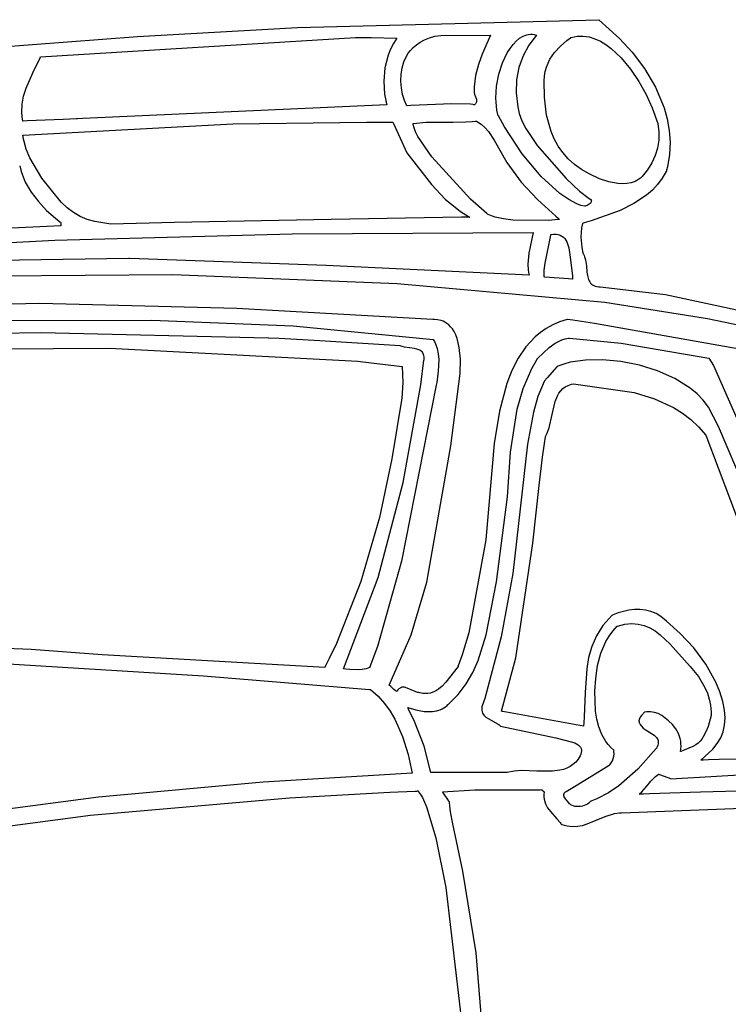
# Model space of a CAD drawing. Extents: x 21.3 to 51.6, y -34 to 34.1.
# Tile 116 of 117: x 43.7 to 45.9, y 31 to 34.1. Entities that reach past the tile are written whole.
import ezdxf

# ---------------------------------------------------------------- set-up
doc = ezdxf.new("R2010")
doc.units = 0

msp = doc.modelspace()

# ---------------------------------------------------------------- linework, layer by layer
at = {"layer": 'Layer 1', "color": 7, "linetype": 'CONTINUOUS'}
for p, q in [((44.561513, 34.044416), (45.485826, 34.068445)), ((45.485826, 34.068445), (45.549606, 34.011222)), ((44.070745, 34.0167), (44.561513, 34.044416)), ((43.287491, 33.957352), (44.070745, 34.0167)), ((43.773385, 33.95456), (44.739297, 34.013569)), ((44.739297, 34.013569), (44.756733, 34.014278)), ((44.756733, 34.014278), (44.756966, 34.014272)), ((44.756966, 34.014272), (44.759405, 34.01421)), ((44.759405, 34.01421), (44.787357, 34.013502)), ((44.787357, 34.013502), (44.866381, 34.0115)), ((44.866381, 34.0115), (44.855858, 33.995247)), ((44.926623, 33.991212), (44.938184, 33.999265)), ((44.938184, 33.999265), (44.95134, 34.006536)), ((44.95134, 34.006536), (44.966088, 34.012701)), ((44.966088, 34.012701), (44.982431, 34.017435)), ((44.982431, 34.017435), (45.001434, 34.019738)), ((45.001434, 34.019738), (45.153881, 34.021225)), ((45.153881, 34.021225), (45.128175, 33.96241)), ((45.222771, 33.992496), (45.232617, 34.002891)), ((45.232617, 34.002891), (45.242976, 34.011409)), ((45.242976, 34.011409), (45.253768, 34.017856)), ((45.253768, 34.017856), (45.259301, 34.020243)), ((45.259301, 34.020243), (45.264912, 34.022041)), ((45.264912, 34.022041), (45.270592, 34.023225)), ((45.270592, 34.023225), (45.276331, 34.023771)), ((45.294161, 34.021225), (45.271202, 33.990581)), ((45.276331, 34.023771), (45.282118, 34.023655)), ((45.282118, 34.023655), (45.287944, 34.022853)), ((45.287944, 34.022853), (45.294161, 34.021225)), ((45.367966, 33.987434), (45.388104, 34.00467)), ((45.388104, 34.00467), (45.398899, 34.012711)), ((45.398899, 34.012711), (45.400276, 34.013693)), ((45.400276, 34.013693), (45.400967, 34.014182)), ((45.400967, 34.014182), (45.401054, 34.014243)), ((45.401054, 34.014243), (45.401097, 34.014274)), ((45.40112, 34.014283), (45.419581, 34.017697)), ((45.419581, 34.017697), (45.437814, 34.017994)), ((45.437814, 34.017994), (45.455766, 34.015393)), ((45.455766, 34.015393), (45.473387, 34.010117)), ((45.473387, 34.010117), (45.490627, 34.002386)), ((45.490627, 34.002386), (45.507433, 33.99242)), ((45.549606, 34.011222), (45.587983, 33.969025)), ((44.846939, 33.977861), (44.839618, 33.959527)), ((44.855858, 33.995247), (44.846939, 33.977861)), ((44.901503, 33.965608), (44.908282, 33.974059)), ((44.908282, 33.974059), (44.916656, 33.982701)), ((44.916656, 33.982701), (44.926623, 33.991212)), ((45.204931, 33.966841), (45.213515, 33.980415)), ((45.213515, 33.980415), (45.222771, 33.992496)), ((45.271202, 33.990581), (45.253279, 33.957349)), ((45.350321, 33.968318), (45.367966, 33.987434)), ((45.507433, 33.99242), (45.523756, 33.980442)), ((45.523756, 33.980442), (45.554746, 33.951329)), ((45.587983, 33.969025), (45.625941, 33.918875)), ((43.749634, 33.905722), (43.771903, 33.951451)), ((43.771903, 33.951451), (43.773196, 33.954269)), ((43.773196, 33.954269), (43.773276, 33.954445)), ((43.773276, 33.954445), (43.773316, 33.954533)), ((43.773326, 33.954555), (43.773385, 33.95456)), ((44.839618, 33.959527), (44.82974, 33.920759)), ((44.882241, 33.920314), (44.887628, 33.939268)), ((44.887628, 33.939268), (44.895624, 33.956518)), ((44.895624, 33.956518), (44.901503, 33.965608)), ((45.128175, 33.96241), (45.116337, 33.930833)), ((45.190092, 33.935983), (45.204931, 33.966841)), ((45.253279, 33.957349), (45.240646, 33.921689)), ((45.329987, 33.93521), (45.335836, 33.946906)), ((45.335836, 33.946906), (45.350321, 33.968318)), ((45.554746, 33.951329), (45.583191, 33.916815)), ((44.82974, 33.920759), (44.82617, 33.880425)), ((44.879325, 33.900259), (44.882241, 33.920314)), ((45.116337, 33.930833), (45.107593, 33.89759)), ((45.178889, 33.901462), (45.190092, 33.935983)), ((45.240646, 33.921689), (45.233558, 33.883759)), ((45.319016, 33.895543), (45.321493, 33.90958)), ((45.321493, 33.90958), (45.325178, 33.922785)), ((45.325178, 33.922785), (45.329987, 33.93521)), ((45.583191, 33.916815), (45.608683, 33.878666)), ((45.625941, 33.918875), (45.659923, 33.861601)), ((43.728967, 33.858457), (43.749634, 33.905722)), ((44.82617, 33.880425), (44.828853, 33.840008)), ((44.87874, 33.879705), (44.879325, 33.900259)), ((44.880348, 33.859255), (44.87874, 33.879705)), ((45.107593, 33.89759), (45.103756, 33.862516)), ((45.171959, 33.864816), (45.178889, 33.901462)), ((45.233558, 33.883759), (45.232268, 33.843718)), ((45.317829, 33.880623), (45.319016, 33.895543)), ((45.318736, 33.830637), (45.317829, 33.880623)), ((45.608683, 33.878666), (45.630815, 33.83865)), ((43.721322, 33.834094), (43.728967, 33.858457)), ((44.884008, 33.839513), (44.880348, 33.859255)), ((45.103684, 33.848961), (45.10361, 33.846834)), ((45.103756, 33.862516), (45.103684, 33.848961)), ((45.169935, 33.827585), (45.171959, 33.864816)), ((45.659923, 33.861601), (45.68637, 33.798033)), ((43.716582, 33.809162), (43.721322, 33.834094)), ((44.828853, 33.840008), (44.832522, 33.820232)), ((44.832522, 33.820232), (44.834936, 33.810534)), ((44.889583, 33.821081), (44.884008, 33.839513)), ((44.896933, 33.804561), (44.889583, 33.821081)), ((45.10361, 33.846834), (45.103768, 33.844723)), ((45.103768, 33.844723), (45.104639, 33.840548)), ((45.104639, 33.840548), (45.107589, 33.832364)), ((45.107589, 33.832364), (45.110227, 33.824355)), ((45.110227, 33.824355), (45.110568, 33.822373)), ((45.110613, 33.818429), (45.110246, 33.816464)), ((45.110568, 33.822373), (45.110708, 33.820398)), ((45.110708, 33.820398), (45.110613, 33.818429)), ((45.173453, 33.791307), (45.169935, 33.827585)), ((45.232268, 33.843718), (45.237031, 33.801725)), ((45.325477, 33.776026), (45.318736, 33.830637)), ((45.630815, 33.83865), (45.649179, 33.798534)), ((43.715583, 33.783599), (43.716582, 33.809162)), ((44.83577, 33.807331), (43.903475, 33.765453)), ((44.834936, 33.810534), (44.835599, 33.808133)), ((44.835599, 33.808133), (44.835769, 33.807534)), ((44.835769, 33.807534), (44.835812, 33.807385)), ((44.835826, 33.807335), (44.83577, 33.807331)), ((44.897506, 33.804589), (44.896937, 33.804555)), ((44.909067, 33.805244), (44.897506, 33.804589)), ((45.035404, 33.810232), (44.909067, 33.805244)), ((45.091862, 33.809386), (45.035404, 33.810232)), ((45.09998, 33.808366), (45.091862, 33.809386)), ((45.102803, 33.807706), (45.09998, 33.808366)), ((45.103879, 33.807335), (45.102803, 33.807706)), ((45.103978, 33.807416), (45.103905, 33.807355)), ((45.104265, 33.80766), (45.103978, 33.807416)), ((45.10534, 33.808637), (45.104265, 33.80766)), ((45.107154, 33.810591), (45.10534, 33.808637)), ((45.108553, 33.812546), (45.107154, 33.810591)), ((45.109572, 33.814503), (45.108553, 33.812546)), ((45.110246, 33.816464), (45.109572, 33.814503)), ((45.177489, 33.774007), (45.173453, 33.791307)), ((45.237031, 33.801725), (45.241581, 33.780386)), ((45.649179, 33.798534), (45.666381, 33.75039)), ((45.68637, 33.798033), (45.695657, 33.764148)), ((43.716747, 33.770562), (43.715583, 33.783599)), ((43.719159, 33.757343), (43.716747, 33.770562)), ((43.73238, 33.757881), (43.720342, 33.757384)), ((43.842962, 33.762451), (43.73238, 33.757881)), ((43.883326, 33.764119), (43.842962, 33.762451)), ((43.886795, 33.764262), (43.883326, 33.764119)), ((43.88712, 33.764276), (43.886795, 33.764262)), ((43.903475, 33.765453), (43.88712, 33.764276)), ((45.177533, 33.773919), (45.17751, 33.773964)), ((45.17758, 33.77383), (45.177533, 33.773919)), ((45.177673, 33.773651), (45.17758, 33.77383)), ((45.17786, 33.773294), (45.177673, 33.773651)), ((45.183918, 33.761922), (45.17786, 33.773294)), ((45.196456, 33.73961), (45.183918, 33.761922)), ((45.241581, 33.780386), (45.249184, 33.758571)), ((45.249184, 33.758571), (45.261416, 33.734499)), ((45.339326, 33.725955), (45.325477, 33.776026)), ((45.695657, 33.764148), (45.701726, 33.728999)), ((43.719331, 33.757342), (43.719165, 33.757335)), ((43.719216, 33.714285), (44.363682, 33.748809)), ((43.720342, 33.757384), (43.719331, 33.757342)), ((44.363682, 33.748809), (44.690998, 33.753013)), ((44.690998, 33.753013), (44.774188, 33.753767)), ((44.774188, 33.753767), (44.81604, 33.754168)), ((44.81604, 33.754168), (44.837035, 33.754379)), ((44.837035, 33.754379), (44.847549, 33.754488)), ((44.847549, 33.754488), (44.852811, 33.754544)), ((44.852811, 33.754544), (44.853469, 33.754551)), ((44.853469, 33.754551), (44.853798, 33.754554)), ((44.853798, 33.754554), (44.85388, 33.754555)), ((44.85389, 33.754535), (44.853919, 33.754471)), ((44.853919, 33.754471), (44.854234, 33.753782)), ((44.854234, 33.753782), (44.855728, 33.750505)), ((44.855728, 33.750505), (44.896936, 33.66011)), ((44.916391, 33.750246), (44.916386, 33.750321)), ((44.916388, 33.750391), (44.955959, 33.753688)), ((44.916402, 33.750096), (44.916391, 33.750246)), ((44.916425, 33.749793), (44.916402, 33.750096)), ((44.916699, 33.747318), (44.916425, 33.749793)), ((44.91925, 33.736454), (44.916699, 33.747318)), ((44.923983, 33.724187), (44.91925, 33.736454)), ((44.955959, 33.753688), (45.03805, 33.754285)), ((45.03805, 33.754285), (45.07785, 33.754878)), ((45.07785, 33.754878), (45.096843, 33.755968)), ((45.096843, 33.755968), (45.106039, 33.756802)), ((45.106039, 33.756802), (45.110552, 33.757302)), ((45.110552, 33.757302), (45.110692, 33.757319)), ((45.110692, 33.757319), (45.110762, 33.757327)), ((45.110831, 33.757332), (45.124422, 33.748311)), ((45.124422, 33.748311), (45.136369, 33.737654)), ((45.136369, 33.737654), (45.146948, 33.725648)), ((45.250968, 33.657111), (45.196456, 33.73961)), ((45.261416, 33.734499), (45.296459, 33.682318)), ((45.666381, 33.75039), (45.670152, 33.724583)), ((45.701726, 33.728999), (45.704132, 33.692692)), ((43.719161, 33.714277), (43.719216, 33.714285)), ((43.719188, 33.714062), (43.719169, 33.714212)), ((43.719226, 33.713762), (43.719188, 33.714062)), ((43.719305, 33.713161), (43.719226, 33.713762)), ((43.719646, 33.710724), (43.719305, 33.713161)), ((43.720469, 33.705702), (43.719646, 33.710724)), ((43.722702, 33.695069), (43.720469, 33.705702)), ((44.930694, 33.710695), (44.923983, 33.724187)), ((44.973275, 33.648059), (44.930694, 33.710695)), ((45.146948, 33.725648), (45.165112, 33.698731)), ((45.165112, 33.698731), (45.203881, 33.630945)), ((45.349194, 33.70282), (45.339326, 33.725955)), ((45.361174, 33.681059), (45.349194, 33.70282)), ((45.669937, 33.699375), (45.666021, 33.674954)), ((45.670152, 33.724583), (45.669937, 33.699375)), ((43.729785, 33.671479), (43.722702, 33.695069)), ((43.740856, 33.644839), (43.729785, 33.671479)), ((45.296459, 33.682318), (45.38572, 33.580944)), ((45.375375, 33.66075), (45.361174, 33.681059)), ((45.666021, 33.674954), (45.658691, 33.651512)), ((45.704132, 33.692692), (45.702432, 33.655328)), ((43.777372, 33.582655), (43.740856, 33.644839)), ((44.896936, 33.66011), (44.972384, 33.563359)), ((45.09187, 33.518406), (44.973275, 33.648059)), ((45.309129, 33.587985), (45.250968, 33.657111)), ((45.391909, 33.641974), (45.375375, 33.66075)), ((45.410888, 33.624809), (45.391909, 33.641974)), ((45.658691, 33.651512), (45.648233, 33.629241)), ((45.702432, 33.655328), (45.696179, 33.617013)), ((43.709438, 33.619827), (43.713669, 33.602933)), ((45.203881, 33.630945), (45.247404, 33.570494)), ((45.432423, 33.609336), (45.410888, 33.624809)), ((45.456625, 33.595633), (45.432423, 33.609336)), ((45.634933, 33.60833), (45.618471, 33.587283)), ((45.648233, 33.629241), (45.634933, 33.60833)), ((45.693852, 33.607298), (45.693221, 33.604861)), ((45.696179, 33.617013), (45.693852, 33.607298)), ((43.713669, 33.602933), (43.726632, 33.570282)), ((43.837061, 33.509009), (43.777372, 33.582655)), ((45.366503, 33.535668), (45.309129, 33.587985)), ((45.38572, 33.580944), (45.426715, 33.542686)), ((45.488148, 33.58081), (45.456625, 33.595633)), ((45.516099, 33.571229), (45.488148, 33.58081)), ((45.608357, 33.578891), (45.602868, 33.575505)), ((45.613565, 33.582811), (45.608357, 33.578891)), ((45.618471, 33.587283), (45.613565, 33.582811)), ((45.680323, 33.58208), (45.666019, 33.563166)), ((45.692699, 33.603026), (45.680323, 33.58208)), ((45.692791, 33.603241), (45.692699, 33.603026)), ((45.692898, 33.603641), (45.692791, 33.603241)), ((45.693221, 33.604861), (45.692898, 33.603641)), ((43.726632, 33.570282), (43.744712, 33.539357)), ((44.972384, 33.563359), (45.014681, 33.518485)), ((45.247404, 33.570494), (45.298147, 33.516809)), ((45.544521, 33.565845), (45.516099, 33.571229)), ((45.558467, 33.565115), (45.544521, 33.565845)), ((45.572001, 33.5659), (45.558467, 33.565115)), ((45.584945, 33.568354), (45.572001, 33.5659)), ((45.597122, 33.572633), (45.584945, 33.568354)), ((45.602868, 33.575505), (45.597122, 33.572633)), ((45.649993, 33.546128), (45.632454, 33.530812)), ((45.666019, 33.563166), (45.649993, 33.546128)), ((43.744712, 33.539357), (43.766845, 33.510416)), ((45.014681, 33.518485), (45.061189, 33.480365)), ((45.141971, 33.474293), (45.09187, 33.518406)), ((45.298147, 33.516809), (45.353569, 33.466074)), ((45.393507, 33.516886), (45.366503, 33.535668)), ((45.41865, 33.503596), (45.393507, 33.516886)), ((45.426715, 33.542686), (45.45647, 33.520005)), ((45.45647, 33.520005), (45.461377, 33.517409)), ((45.461377, 33.517409), (45.461907, 33.517181)), ((45.461907, 33.517181), (45.462165, 33.517076)), ((45.462216, 33.517054), (45.462696, 33.515178)), ((45.632454, 33.530812), (45.593671, 33.504729)), ((43.766845, 33.510416), (43.791968, 33.483715)), ((43.854815, 33.491259), (43.837061, 33.509009)), ((43.87406, 33.476742), (43.854815, 33.491259)), ((45.43035, 33.499144), (45.41865, 33.503596)), ((45.441377, 33.496225), (45.43035, 33.499144)), ((45.442078, 33.49635), (45.441421, 33.496231)), ((45.44348, 33.496653), (45.442078, 33.49635)), ((45.449804, 33.498739), (45.44348, 33.496653)), ((45.453066, 33.500307), (45.449804, 33.498739)), ((45.456145, 33.502224), (45.453066, 33.500307)), ((45.458853, 33.504491), (45.456145, 33.502224)), ((45.460009, 33.505756), (45.458853, 33.504491)), ((45.461002, 33.507108), (45.460009, 33.505756)), ((45.461808, 33.508547), (45.461002, 33.507108)), ((45.462404, 33.510074), (45.461808, 33.508547)), ((45.462766, 33.511688), (45.462404, 33.510074)), ((45.462696, 33.515178), (45.462871, 33.513389)), ((45.462871, 33.513389), (45.462766, 33.511688)), ((45.593671, 33.504729), (45.551334, 33.483683)), ((43.791968, 33.483715), (43.81902, 33.459511)), ((43.81902, 33.459511), (43.832936, 33.448426)), ((43.894761, 33.465119), (43.87406, 33.476742)), ((43.916762, 33.456104), (43.894761, 33.465119)), ((43.939907, 33.44941), (43.916762, 33.456104)), ((44.664475, 33.456057), (44.18418, 33.446415)), ((45.064431, 33.462572), (44.664475, 33.456057)), ((45.061189, 33.480365), (45.086295, 33.464873)), ((45.0871, 33.462854), (45.064431, 33.462572)), ((45.086295, 33.464873), (45.089528, 33.463134)), ((45.089347, 33.462882), (45.0871, 33.462854)), ((45.089872, 33.462888), (45.089347, 33.462882)), ((45.089528, 33.463134), (45.089933, 33.46292)), ((45.089978, 33.46289), (45.089872, 33.462888)), ((45.089933, 33.46292), (45.089984, 33.462894)), ((45.144432, 33.472461), (45.141971, 33.474293)), ((45.146705, 33.471261), (45.144432, 33.472461)), ((45.1567, 33.466885), (45.146705, 33.471261)), ((45.16799, 33.463152), (45.1567, 33.466885)), ((45.193657, 33.457441), (45.16799, 33.463152)), ((45.222111, 33.45378), (45.193657, 33.457441)), ((45.353569, 33.466074), (45.360699, 33.459749)), ((45.360699, 33.459749), (45.364275, 33.45658)), ((45.364651, 33.455833), (45.361886, 33.455306)), ((45.364275, 33.45658), (45.364723, 33.456183)), ((45.364991, 33.455945), (45.364651, 33.455833)), ((45.364723, 33.456183), (45.364946, 33.455985)), ((45.551334, 33.483683), (45.462662, 33.451764)), ((43.835797, 33.436499), (43.333523, 33.413348)), ((43.832936, 33.448426), (43.834685, 33.44709)), ((43.834685, 33.44709), (43.835559, 33.446426)), ((43.835559, 33.446426), (43.835778, 33.446261)), ((43.835826, 33.446188), (43.835826, 33.446061)), ((43.835826, 33.446061), (43.835826, 33.444807)), ((43.835826, 33.444807), (43.835826, 33.436794)), ((43.835826, 33.436794), (43.835826, 33.436514)), ((43.988998, 33.441834), (43.939907, 33.44941)), ((44.18418, 33.446415), (43.988998, 33.441834)), ((45.331837, 33.452648), (45.222111, 33.45378)), ((45.361886, 33.455306), (45.331837, 33.452648)), ((45.433156, 33.43058), (45.430921, 33.40142)), ((45.435815, 33.443403), (45.433156, 33.43058)), ((45.435843, 33.44345), (45.435815, 33.443403)), ((45.436178, 33.443554), (45.435843, 33.44345)), ((45.436847, 33.44376), (45.436178, 33.443554)), ((45.438187, 33.444174), (45.436847, 33.44376)), ((45.440875, 33.445003), (45.438187, 33.444174)), ((45.462662, 33.451764), (45.440875, 33.445003)), ((43.816943, 33.392378), (44.545369, 33.411516)), ((44.545369, 33.411516), (45.284436, 33.415665)), ((45.284436, 33.415665), (45.270896, 33.352471)), ((45.321181, 33.321629), (45.338449, 33.407782)), ((45.338449, 33.407782), (45.338596, 33.409963)), ((45.338596, 33.409963), (45.338605, 33.4101)), ((45.338611, 33.410111), (45.347039, 33.410812)), ((45.347039, 33.410812), (45.354608, 33.410565)), ((45.354608, 33.410565), (45.361368, 33.40943)), ((45.361368, 33.40943), (45.367368, 33.407464)), ((45.367368, 33.407464), (45.372659, 33.404729)), ((45.372659, 33.404729), (45.377291, 33.401281)), ((45.377291, 33.401281), (45.381313, 33.397181)), ((45.381313, 33.397181), (45.384775, 33.392487)), ((45.430921, 33.40142), (45.433179, 33.37121)), ((43.326572, 33.365616), (43.816943, 33.392378)), ((45.384775, 33.392487), (45.387726, 33.387258)), ((45.387726, 33.387258), (45.390218, 33.381554)), ((45.390218, 33.381554), (45.394019, 33.368953)), ((45.394019, 33.368953), (45.398289, 33.340639)), ((45.433179, 33.37121), (45.436137, 33.357074)), ((44.044084, 33.336501), (43.380036, 33.326452)), ((44.044161, 33.3365), (44.044084, 33.336501)), ((44.04458, 33.336485), (44.044184, 33.336499)), ((44.046807, 33.336407), (44.04458, 33.336485)), ((44.649708, 33.315104), (44.046807, 33.336407)), ((45.270896, 33.352471), (45.268031, 33.3184)), ((45.398289, 33.340639), (45.405271, 33.282335)), ((45.436137, 33.357074), (45.438098, 33.350488)), ((45.438098, 33.350488), (45.438366, 33.349692)), ((45.438366, 33.349692), (45.438502, 33.349297)), ((45.438502, 33.349297), (45.438571, 33.349099)), ((45.438571, 33.349099), (45.438605, 33.349001)), ((45.438605, 33.349001), (45.438639, 33.348945)), ((45.438639, 33.348945), (45.440653, 33.345184)), ((45.440653, 33.345184), (45.442328, 33.34117)), ((45.442328, 33.34117), (45.444821, 33.332505)), ((45.271919, 33.285111), (44.649708, 33.315104)), ((45.268031, 33.3184), (45.268942, 33.301544)), ((45.318124, 33.30063), (45.321181, 33.321629)), ((45.444821, 33.332505), (45.447513, 33.313492)), ((45.447513, 33.313492), (45.4493, 33.293887)), ((43.491837, 33.28235), (44.179581, 33.287324)), ((44.179581, 33.287324), (44.867064, 33.259596)), ((45.268942, 33.301544), (45.270154, 33.29326)), ((45.270154, 33.29326), (45.270971, 33.289167)), ((45.270971, 33.289167), (45.271435, 33.287134)), ((45.271435, 33.287134), (45.271681, 33.286121)), ((45.271681, 33.286121), (45.271807, 33.285615)), ((45.271807, 33.285615), (45.271871, 33.285363)), ((45.271871, 33.285363), (45.271904, 33.285236)), ((45.271904, 33.285236), (45.27192, 33.285173)), ((45.317771, 33.279555), (45.318124, 33.30063)), ((45.317897, 33.279545), (45.317771, 33.279555)), ((45.320415, 33.279345), (45.317897, 33.279545)), ((45.392512, 33.273623), (45.320415, 33.279345)), ((45.405271, 33.282298), (45.405271, 33.282172)), ((45.405271, 33.282172), (45.405271, 33.280917)), ((45.405271, 33.280917), (45.405271, 33.272904)), ((45.4493, 33.293887), (45.450661, 33.284481)), ((45.450661, 33.284481), (45.452766, 33.27567)), ((45.452766, 33.27567), (45.454197, 33.271565)), ((44.867064, 33.259596), (45.503824, 33.202523)), ((45.403803, 33.272727), (45.392512, 33.273623)), ((45.404942, 33.272636), (45.403803, 33.272727)), ((45.40521, 33.272615), (45.404942, 33.272636)), ((45.405264, 33.272611), (45.40521, 33.272615)), ((45.405271, 33.272904), (45.405271, 33.272624)), ((45.454197, 33.271565), (45.455936, 33.267702)), ((45.455936, 33.267702), (45.458022, 33.264111)), ((45.458022, 33.264111), (45.460495, 33.260823)), ((45.460495, 33.260823), (45.463397, 33.25787)), ((45.463397, 33.25787), (45.466766, 33.255283)), ((45.466766, 33.255283), (45.470645, 33.253091)), ((45.470645, 33.253091), (45.475072, 33.251328)), ((45.475072, 33.251328), (45.48009, 33.250022)), ((45.48009, 33.250022), (45.485736, 33.249205)), ((45.485736, 33.249205), (45.489423, 33.248964)), ((45.489423, 33.248964), (45.690116, 33.225847)), ((45.690116, 33.225847), (46.08611, 33.14006)), ((43.77142, 33.197619), (43.1692, 33.186186)), ((44.375096, 33.183079), (43.77142, 33.197619)), ((45.503824, 33.202523), (45.819226, 33.151904)), ((44.976514, 33.149068), (44.375096, 33.183079)), ((43.33204, 33.146009), (44.114341, 33.146805)), ((44.114341, 33.146805), (44.54854, 33.129772)), ((44.54854, 33.129772), (44.977491, 33.08789)), ((44.977496, 33.149), (44.976514, 33.149068)), ((44.977607, 33.148993), (44.977496, 33.149)), ((44.97783, 33.14898), (44.977607, 33.148993)), ((44.981737, 33.148758), (44.97783, 33.14898)), ((44.991131, 33.147851), (44.981737, 33.148758)), ((45.002045, 33.145513), (44.991131, 33.147851)), ((45.00785, 33.143501), (45.002045, 33.145513)), ((45.013769, 33.140765), (45.00785, 33.143501)), ((45.019714, 33.137181), (45.013769, 33.140765)), ((45.025594, 33.132628), (45.019714, 33.137181)), ((45.031323, 33.126983), (45.025594, 33.132628)), ((45.036811, 33.120124), (45.031323, 33.126983)), ((45.344282, 33.132249), (45.324767, 33.12151)), ((45.365492, 33.141436), (45.344282, 33.132249)), ((45.388483, 33.148966), (45.365492, 33.141436)), ((45.388769, 33.148978), (45.388483, 33.148966)), ((45.389244, 33.148915), (45.388769, 33.148978)), ((45.390195, 33.148787), (45.389244, 33.148915)), ((45.405676, 33.146684), (45.390195, 33.148787)), ((45.472223, 33.137082), (45.405676, 33.146684)), ((46.154076, 33.015359), (45.472223, 33.137082)), ((45.819226, 33.151904), (46.149371, 33.082815)), ((43.775166, 33.107874), (43.070282, 33.097461)), ((44.471746, 33.092061), (43.775166, 33.107874)), ((45.04197, 33.111928), (45.036811, 33.120124)), ((45.046711, 33.102274), (45.04197, 33.111928)), ((45.050945, 33.091039), (45.046711, 33.102274)), ((45.290473, 33.095807), (45.26191, 33.065181)), ((45.30686, 33.109328), (45.290473, 33.095807)), ((45.324767, 33.12151), (45.30686, 33.109328)), ((44.471964, 33.092055), (44.471746, 33.092061)), ((44.472091, 33.092052), (44.471964, 33.092055)), ((44.472601, 33.092042), (44.472091, 33.092052)), ((44.504972, 33.091136), (44.472601, 33.092042)), ((44.630422, 33.083782), (44.504972, 33.091136)), ((44.876091, 33.068445), (44.630422, 33.083782)), ((44.876159, 33.068418), (44.876114, 33.068441)), ((44.88238, 33.065998), (44.876159, 33.068418)), ((44.889352, 33.064316), (44.88238, 33.065998)), ((44.92014, 33.060151), (44.889352, 33.064316)), ((44.977491, 33.08789), (44.981564, 33.081523)), ((44.981564, 33.081523), (44.985015, 33.074664)), ((44.985015, 33.074664), (44.990201, 33.05968)), ((45.05754, 33.063335), (45.050945, 33.091039)), ((45.061045, 33.02784), (45.05754, 33.063335)), ((45.26191, 33.065181), (45.238384, 33.030486)), ((45.333541, 33.062846), (45.352235, 33.076359)), ((45.352235, 33.076359), (45.361922, 33.081916)), ((45.361922, 33.081916), (45.371862, 33.08645)), ((45.371862, 33.08645), (45.382074, 33.089791)), ((45.382074, 33.089791), (45.392576, 33.09177)), ((45.392576, 33.09177), (45.39525, 33.092032)), ((45.39525, 33.092032), (45.395671, 33.092052)), ((45.395671, 33.092052), (45.554487, 33.076516)), ((45.554487, 33.076516), (45.823326, 33.030945)), ((43.116629, 33.054724), (43.985171, 33.061597)), ((43.985171, 33.061597), (44.746473, 33.021113)), ((44.92741, 33.058541), (44.92014, 33.060151)), ((44.93405, 33.056222), (44.92741, 33.058541)), ((44.937062, 33.05472), (44.93405, 33.056222)), ((44.939829, 33.05295), (44.937062, 33.05472)), ((44.942323, 33.050882), (44.939829, 33.05295)), ((44.944516, 33.048485), (44.942323, 33.050882)), ((44.946378, 33.045729), (44.944516, 33.048485)), ((44.947882, 33.042584), (44.946378, 33.045729)), ((44.948997, 33.03902), (44.947882, 33.042584)), ((44.949695, 33.035007), (44.948997, 33.03902)), ((44.949948, 33.030514), (44.949695, 33.035007)), ((44.990201, 33.05968), (44.993344, 33.043354)), ((44.993344, 33.043354), (44.99474, 33.0261)), ((45.29834, 33.030958), (45.333541, 33.062846)), ((44.746473, 33.021113), (44.753953, 33.020206)), ((44.753953, 33.020206), (44.88305, 33.004555)), ((44.88305, 33.004555), (44.884914, 32.955735)), ((44.93935, 32.948444), (44.949526, 33.0239)), ((44.949526, 33.0239), (44.949727, 33.025511)), ((44.949727, 33.025511), (44.949948, 33.030514)), ((44.99474, 33.0261), (44.993472, 32.990474)), ((45.060629, 32.983407), (45.061045, 33.02784)), ((45.238384, 33.030486), (45.219197, 32.992577)), ((45.279967, 32.998566), (45.29631, 33.027683)), ((45.29631, 33.027683), (45.297412, 33.029474)), ((45.297412, 33.029474), (45.297966, 33.030368)), ((45.297966, 33.030368), (45.298244, 33.030814)), ((45.298244, 33.030814), (45.298314, 33.030926)), ((45.298314, 33.030926), (45.29834, 33.030958)), ((45.357107, 33.003482), (45.350065, 32.99547)), ((45.357838, 33.004314), (45.357107, 33.003482)), ((45.358011, 33.00451), (45.357838, 33.004314)), ((45.358046, 33.00455), (45.358011, 33.00451)), ((45.358196, 33.004625), (45.358068, 33.004564)), ((45.358454, 33.004746), (45.358196, 33.004625)), ((45.35897, 33.004988), (45.358454, 33.004746)), ((45.36001, 33.005468), (45.35897, 33.004988)), ((45.377993, 33.012402), (45.36001, 33.005468)), ((45.398298, 33.017919), (45.377993, 33.012402)), ((45.444732, 33.024646), (45.398298, 33.017919)), ((45.497026, 33.025528), (45.444732, 33.024646)), ((45.552894, 33.020447), (45.497026, 33.025528)), ((45.610049, 33.009284), (45.552894, 33.020447)), ((45.666206, 32.99192), (45.610049, 33.009284)), ((45.823326, 33.030945), (45.837321, 33.008232)), ((45.837321, 33.008232), (45.931133, 32.794747)), ((44.993472, 32.990474), (44.988755, 32.956129)), ((45.03189, 32.761565), (45.060629, 32.983407)), ((45.219197, 32.992577), (45.203653, 32.952308)), ((45.253936, 32.937925), (45.279967, 32.998566)), ((45.350065, 32.99547), (45.327778, 32.970111)), ((45.719078, 32.968237), (45.666206, 32.99192)), ((44.98719, 32.947493), (44.88086, 32.407678)), ((44.884914, 32.955735), (44.881361, 32.908021)), ((44.886152, 32.649129), (44.93935, 32.948444)), ((44.987216, 32.947612), (44.98719, 32.947493)), ((44.987313, 32.948132), (44.987222, 32.947643)), ((44.988755, 32.956129), (44.987313, 32.948132)), ((45.203653, 32.952308), (45.180707, 32.868105)), ((45.317747, 32.958675), (45.299219, 32.912789)), ((45.317771, 32.958725), (45.317747, 32.958675)), ((45.317902, 32.958874), (45.317781, 32.958736)), ((45.319653, 32.960866), (45.317902, 32.958874)), ((45.327778, 32.970111), (45.319653, 32.960866)), ((45.375385, 32.936958), (45.382988, 32.942526)), ((45.382988, 32.942526), (45.39183, 32.947063)), ((45.39183, 32.947063), (45.402034, 32.950467)), ((45.402034, 32.950467), (45.407686, 32.951713)), ((45.407686, 32.951713), (45.407869, 32.951746)), ((45.407869, 32.951746), (45.407961, 32.951763)), ((45.407961, 32.951763), (45.408006, 32.951772)), ((45.408054, 32.951779), (45.59381, 32.925501)), ((45.766379, 32.938115), (45.719078, 32.968237)), ((45.235459, 32.874552), (45.253936, 32.937925)), ((45.299219, 32.912789), (45.285224, 32.865341)), ((45.35166, 32.897209), (45.358785, 32.915083)), ((45.358785, 32.915083), (45.363407, 32.923134)), ((45.363407, 32.923134), (45.368899, 32.93046)), ((45.368899, 32.93046), (45.375385, 32.936958)), ((45.59381, 32.925501), (45.656596, 32.906091)), ((45.787226, 32.920602), (45.766379, 32.938115)), ((45.805823, 32.901435), (45.787226, 32.920602)), ((44.881361, 32.908021), (44.851128, 32.721873)), ((45.342444, 32.85723), (45.35166, 32.897209)), ((45.656596, 32.906091), (45.715051, 32.878897)), ((45.821884, 32.880599), (45.805823, 32.901435)), ((45.180707, 32.868105), (45.164804, 32.768503)), ((45.214848, 32.741913), (45.235459, 32.874552)), ((45.285224, 32.865341), (45.267518, 32.767077)), ((45.333377, 32.817035), (45.342444, 32.85723)), ((45.715051, 32.878897), (45.742235, 32.861887)), ((45.742235, 32.861887), (45.767834, 32.842338)), ((45.853327, 32.821316), (45.821884, 32.880599)), ((45.767834, 32.842338), (45.79168, 32.820053)), ((45.321937, 32.790667), (45.326438, 32.798893)), ((45.326438, 32.798893), (45.333377, 32.817035)), ((45.79168, 32.820053), (45.813605, 32.794835)), ((45.813605, 32.794835), (45.927524, 32.494157)), ((45.935353, 32.626948), (45.853327, 32.821316)), ((44.958422, 32.343487), (45.03189, 32.761565)), ((45.164804, 32.768503), (45.138848, 32.47295)), ((45.267518, 32.767077), (45.222402, 32.370494)), ((45.312977, 32.726433), (45.318716, 32.768577)), ((45.318716, 32.768577), (45.321744, 32.789379)), ((45.321744, 32.789379), (45.321841, 32.790026)), ((45.321841, 32.790026), (45.321889, 32.790349)), ((45.321889, 32.790349), (45.321913, 32.790511)), ((45.321913, 32.790511), (45.321925, 32.790591)), ((45.321925, 32.790591), (45.321937, 32.790667)), ((45.205492, 32.605251), (45.214848, 32.741913)), ((44.851128, 32.721873), (44.813518, 32.5421)), ((45.302464, 32.640306), (45.312977, 32.726433)), ((44.808983, 32.357452), (44.886152, 32.649129)), ((45.282922, 32.463288), (45.302464, 32.640306)), ((45.172294, 32.344786), (45.205492, 32.605251)), ((44.813518, 32.5421), (44.755637, 32.345618)), ((45.138848, 32.47295), (45.08721, 32.188291)), ((45.230739, 32.111002), (45.282922, 32.463288)), ((44.88086, 32.407678), (44.807158, 32.146515)), ((45.222402, 32.370494), (45.186381, 32.175524)), ((44.755637, 32.345618), (44.680869, 32.155951)), ((44.702529, 32.078244), (44.808983, 32.357452)), ((44.90991, 32.182246), (44.958422, 32.343487)), ((45.139853, 32.181891), (45.172294, 32.344786)), ((45.545055, 32.249017), (45.529761, 32.243232)), ((45.577782, 32.257351), (45.545055, 32.249017)), ((45.594749, 32.259381), (45.577782, 32.257351)), ((45.611809, 32.259641), (45.594749, 32.259381)), ((45.628729, 32.257871), (45.611809, 32.259641)), ((45.645277, 32.253812), (45.628729, 32.257871)), ((45.661219, 32.247205), (45.645277, 32.253812)), ((45.525406, 32.24136), (45.498465, 32.210529)), ((45.525521, 32.241412), (45.525464, 32.241387)), ((45.525634, 32.241462), (45.525521, 32.241412)), ((45.526089, 32.241661), (45.525634, 32.241462)), ((45.529761, 32.243232), (45.526089, 32.241661)), ((45.676323, 32.237789), (45.661219, 32.247205)), ((45.693815, 32.22368), (45.676323, 32.237789)), ((45.735543, 32.186459), (45.693815, 32.22368)), ((45.08721, 32.188291), (45.066493, 32.120384)), ((45.498465, 32.210529), (45.478376, 32.17866)), ((45.517631, 32.178091), (45.529072, 32.193715)), ((45.529072, 32.193715), (45.542201, 32.208165)), ((45.542201, 32.208165), (45.54264, 32.208596)), ((45.54264, 32.208596), (45.54275, 32.208704)), ((45.542781, 32.208728), (45.565549, 32.214455)), ((45.565549, 32.214455), (45.58663, 32.216492)), ((45.58663, 32.216492), (45.60623, 32.215154)), ((45.60623, 32.215154), (45.624555, 32.210756)), ((45.624555, 32.210756), (45.641811, 32.203613)), ((45.641811, 32.203613), (45.658202, 32.19404)), ((45.658202, 32.19404), (45.673936, 32.182352)), ((43.744737, 32.137245), (43.132869, 32.162901)), ((44.842782, 32.028186), (44.90991, 32.182246)), ((45.116028, 32.10369), (45.139853, 32.181891)), ((45.186381, 32.175524), (45.135909, 31.987148)), ((45.478376, 32.17866), (45.464083, 32.145806)), ((45.492416, 32.125649), (45.507776, 32.161441)), ((45.507776, 32.161441), (45.517631, 32.178091)), ((45.673936, 32.182352), (45.704253, 32.153895)), ((45.77678, 32.142455), (45.735543, 32.186459)), ((43.962751, 32.12083), (43.744737, 32.137245)), ((44.680869, 32.155951), (44.659181, 32.109778)), ((44.807158, 32.146515), (44.783526, 32.083525)), ((45.464083, 32.145806), (45.454531, 32.112021)), ((45.704253, 32.153895), (45.766381, 32.08511)), ((45.814377, 32.092382), (45.77678, 32.142455)), ((43.253713, 32.119731), (44.273459, 32.055833)), ((44.645494, 32.082337), (43.962751, 32.12083)), ((44.659181, 32.109778), (44.647855, 32.086895)), ((45.066493, 32.120384), (45.054615, 32.087062)), ((45.099609, 32.06669), (45.116028, 32.10369)), ((45.187218, 31.947617), (45.230739, 32.111002)), ((45.454531, 32.112021), (45.448663, 32.077359)), ((45.482177, 32.087517), (45.492416, 32.125649)), ((44.645559, 32.082353), (44.645494, 32.082337)), ((44.645604, 32.082442), (44.645559, 32.082353)), ((44.645695, 32.08262), (44.645604, 32.082442)), ((44.646416, 32.084044), (44.645695, 32.08262)), ((44.647855, 32.086895), (44.646416, 32.084044)), ((44.702501, 32.078169), (44.702529, 32.078244)), ((44.702632, 32.07815), (44.702527, 32.078165)), ((44.709325, 32.077221), (44.702632, 32.07815)), ((44.722532, 32.075649), (44.709325, 32.077221)), ((44.748024, 32.074599), (44.722532, 32.075649)), ((44.760187, 32.075664), (44.748024, 32.074599)), ((44.771882, 32.078152), (44.760187, 32.075664)), ((44.783048, 32.082334), (44.771882, 32.078152)), ((44.783088, 32.082428), (44.783048, 32.082334)), ((44.783136, 32.08255), (44.783088, 32.082428)), ((44.783526, 32.083525), (44.783136, 32.08255)), ((45.053866, 32.085091), (45.016264, 32.036411)), ((45.053935, 32.085252), (45.053866, 32.085091)), ((45.054032, 32.085511), (45.053935, 32.085252)), ((45.054227, 32.086028), (45.054032, 32.085511)), ((45.054615, 32.087062), (45.054227, 32.086028)), ((45.079195, 32.031581), (45.099609, 32.06669)), ((45.448663, 32.077359), (45.443757, 32.005615)), ((45.476244, 32.048223), (45.482177, 32.087517)), ((45.766381, 32.08511), (45.791469, 32.054043)), ((45.845183, 32.036958), (45.814377, 32.092382)), ((44.273459, 32.055833), (44.781977, 32.014589)), ((45.016264, 32.036411), (45.005514, 32.025108)), ((45.473802, 32.008944), (45.476244, 32.048223)), ((45.791469, 32.054043), (45.811256, 32.02096)), ((45.857055, 32.007463), (45.845183, 32.036958)), ((44.781977, 32.014589), (44.78396, 32.01443)), ((44.78396, 32.01443), (44.784951, 32.01435)), ((44.784951, 32.01435), (44.785837, 32.014271)), ((44.785837, 32.014271), (44.808767, 31.993834)), ((44.847655, 32.023717), (44.842808, 32.028134)), ((44.856884, 32.014757), (44.847655, 32.023717)), ((44.861532, 32.011142), (44.856884, 32.014757)), ((44.863922, 32.009755), (44.861532, 32.011142)), ((44.866379, 32.008725), (44.863922, 32.009755)), ((44.866424, 32.00879), (44.866399, 32.008753)), ((44.866473, 32.008864), (44.866424, 32.00879)), ((44.869625, 32.013123), (44.866473, 32.008864)), ((44.872837, 32.016445), (44.869625, 32.013123)), ((44.876104, 32.018907), (44.872837, 32.016445)), ((44.877758, 32.01984), (44.876104, 32.018907)), ((44.879425, 32.020587), (44.877758, 32.01984)), ((44.881104, 32.021158), (44.879425, 32.020587)), ((44.882795, 32.021562), (44.881104, 32.021158)), ((44.886212, 32.021911), (44.882795, 32.021562)), ((44.889673, 32.021712), (44.886212, 32.021911)), ((44.893173, 32.021041), (44.889673, 32.021712)), ((44.922263, 32.008049), (44.893173, 32.021041)), ((44.929722, 32.005534), (44.922263, 32.008049)), ((44.981525, 32.00784), (44.974919, 32.005082)), ((44.987873, 32.011298), (44.981525, 32.00784)), ((44.993976, 32.01538), (44.987873, 32.011298)), ((45.005514, 32.025108), (44.993976, 32.01538)), ((45.05404, 31.998731), (45.079195, 32.031581)), ((45.475672, 31.94785), (45.473802, 32.008944)), ((45.811256, 32.02096), (45.818794, 32.00346)), ((45.865652, 31.977954), (45.857055, 32.007463)), ((44.808767, 31.993834), (44.828664, 31.971752)), ((44.933462, 32.004814), (44.929722, 32.005534)), ((44.937205, 32.004555), (44.933462, 32.004814)), ((44.937258, 32.004543), (44.937205, 32.004555)), ((44.937323, 32.004523), (44.937258, 32.004543)), ((44.937453, 32.004484), (44.937323, 32.004523)), ((44.945589, 32.002589), (44.937453, 32.004484)), ((44.953388, 32.001778), (44.945589, 32.002589)), ((44.960866, 32.001975), (44.953388, 32.001778)), ((44.968038, 32.003101), (44.960866, 32.001975)), ((44.974919, 32.005082), (44.968038, 32.003101)), ((45.023401, 31.968509), (45.05404, 31.998731)), ((45.135909, 31.987148), (45.128388, 31.964162)), ((45.443757, 32.005615), (45.44092, 31.931006)), ((45.818794, 32.00346), (45.824563, 31.985214)), ((45.824563, 31.985214), (45.828418, 31.966143)), ((45.870868, 31.951219), (45.865652, 31.977954)), ((44.828664, 31.971752), (44.84582, 31.948209)), ((44.84582, 31.948209), (44.860524, 31.923385)), ((44.899723, 31.958722), (44.92427, 31.951901)), ((44.899767, 31.958628), (44.899729, 31.9587)), ((44.899843, 31.958486), (44.899767, 31.958628)), ((44.899995, 31.958201), (44.899843, 31.958486)), ((44.902406, 31.953635), (44.899995, 31.958201)), ((44.92045, 31.916721), (44.902406, 31.953635)), ((44.92427, 31.951901), (44.949989, 31.947298)), ((44.949989, 31.947298), (44.962867, 31.946423)), ((44.962867, 31.946423), (44.975531, 31.946817)), ((44.975531, 31.946817), (44.987813, 31.948716)), ((44.987813, 31.948716), (44.999545, 31.952359)), ((44.999545, 31.952359), (45.005152, 31.954909)), ((45.005152, 31.954909), (45.010558, 31.957984)), ((45.010558, 31.957984), (45.015742, 31.961613)), ((45.015742, 31.961613), (45.020682, 31.965828)), ((45.020682, 31.965828), (45.023055, 31.968164)), ((45.023055, 31.968164), (45.023401, 31.968509)), ((45.127366, 31.960746), (45.126814, 31.955411)), ((45.126814, 31.955411), (45.126948, 31.950581)), ((45.126948, 31.950581), (45.127713, 31.946216)), ((45.128388, 31.964162), (45.127366, 31.960746)), ((45.127713, 31.946216), (45.129052, 31.942273)), ((45.187601, 31.94754), (45.187217, 31.94761)), ((45.190334, 31.947045), (45.187601, 31.94754)), ((45.20287, 31.944773), (45.190334, 31.947045)), ((45.479488, 31.923813), (45.475672, 31.94785)), ((45.828418, 31.966143), (45.83021, 31.946164)), ((45.83021, 31.946164), (45.830286, 31.93581)), ((45.872825, 31.927044), (45.870868, 31.951219)), ((44.860524, 31.923385), (44.883737, 31.870627)), ((44.949915, 31.840458), (44.92045, 31.916721)), ((45.129052, 31.942273), (45.130911, 31.938712)), ((45.130911, 31.938712), (45.133233, 31.935491)), ((45.133233, 31.935491), (45.135963, 31.932569)), ((45.135963, 31.932569), (45.139046, 31.929906)), ((45.139046, 31.929906), (45.146046, 31.925187)), ((45.146046, 31.925187), (45.177019, 31.90838)), ((45.438604, 31.90178), (45.20287, 31.944773)), ((45.44092, 31.931006), (45.439544, 31.911956)), ((45.485779, 31.899766), (45.479488, 31.923813)), ((45.608958, 31.919116), (45.608914, 31.917517)), ((45.608914, 31.917517), (45.609022, 31.915893)), ((45.609144, 31.920691), (45.608958, 31.919116)), ((45.609022, 31.915893), (45.609291, 31.914245)), ((45.609907, 31.923766), (45.609144, 31.920691)), ((45.611126, 31.926743), (45.609907, 31.923766)), ((45.612726, 31.929622), (45.611126, 31.926743)), ((45.616768, 31.935086), (45.612726, 31.929622)), ((45.626104, 31.944834), (45.616768, 31.935086)), ((45.626159, 31.944844), (45.626114, 31.944836)), ((45.626339, 31.944873), (45.626159, 31.944844)), ((45.632172, 31.945593), (45.626339, 31.944873)), ((45.644124, 31.94569), (45.632172, 31.945593)), ((45.656206, 31.943972), (45.644124, 31.94569)), ((45.668117, 31.940408), (45.656206, 31.943972)), ((45.679555, 31.934969), (45.668117, 31.940408)), ((45.699842, 31.918344), (45.679555, 31.934969)), ((45.711787, 31.907069), (45.699842, 31.918344)), ((45.830267, 31.935096), (45.820922, 31.901129)), ((45.830272, 31.935154), (45.830271, 31.935113)), ((45.830286, 31.93581), (45.830272, 31.935154)), ((45.871561, 31.905052), (45.872825, 31.927044)), ((45.177019, 31.90838), (45.180307, 31.905832)), ((45.180307, 31.905832), (45.18328, 31.903047)), ((45.18328, 31.903047), (45.183968, 31.902308)), ((45.183968, 31.902308), (45.184303, 31.901933)), ((45.184303, 31.901933), (45.184386, 31.901838)), ((45.184386, 31.901838), (45.184427, 31.90179)), ((45.18444, 31.901779), (45.35398, 31.866526)), ((45.43862, 31.901926), (45.438613, 31.901851)), ((45.438635, 31.902076), (45.43862, 31.901926)), ((45.438665, 31.902376), (45.438635, 31.902076)), ((45.439544, 31.911956), (45.438665, 31.902376)), ((45.494847, 31.876587), (45.485779, 31.899766)), ((45.609291, 31.914245), (45.609731, 31.912572)), ((45.609731, 31.912572), (45.610351, 31.910875)), ((45.610351, 31.910875), (45.61217, 31.907406)), ((45.61217, 31.907406), (45.616364, 31.901462)), ((45.616364, 31.901462), (45.621812, 31.896169)), ((45.621812, 31.896169), (45.628139, 31.89141)), ((45.628139, 31.89141), (45.655201, 31.874161)), ((45.721856, 31.894028), (45.711787, 31.907069)), ((45.729744, 31.879613), (45.721856, 31.894028)), ((45.820922, 31.901129), (45.814459, 31.884628)), ((45.867111, 31.884861), (45.871561, 31.905052)), ((44.883737, 31.870627), (44.900627, 31.814939)), ((45.35398, 31.866526), (45.40459, 31.852617)), ((45.506995, 31.85515), (45.494847, 31.876587)), ((45.514318, 31.845359), (45.506995, 31.85515)), ((45.655201, 31.874161), (45.660651, 31.869408)), ((45.660651, 31.869408), (45.662937, 31.866844)), ((45.662937, 31.866844), (45.664872, 31.864125)), ((45.664872, 31.864125), (45.666412, 31.861228)), ((45.666412, 31.861228), (45.667514, 31.858133)), ((45.667514, 31.858133), (45.668132, 31.854816)), ((45.735151, 31.864217), (45.729744, 31.879613)), ((45.73683, 31.856273), (45.735151, 31.864217)), ((45.737774, 31.848232), (45.73683, 31.856273)), ((45.796138, 31.855913), (45.79017, 31.850112)), ((45.801506, 31.862348), (45.796138, 31.855913)), ((45.806318, 31.869335), (45.801506, 31.862348)), ((45.814459, 31.884628), (45.806318, 31.869335)), ((45.848797, 31.84836), (45.859511, 31.86609)), ((45.859511, 31.86609), (45.867111, 31.884861)), ((44.970547, 31.760129), (44.949915, 31.840458)), ((45.40459, 31.852617), (45.411405, 31.850628)), ((45.411405, 31.850628), (45.411835, 31.850502)), ((45.411835, 31.850502), (45.412051, 31.850438)), ((45.412051, 31.850438), (45.412158, 31.850407)), ((45.412158, 31.850407), (45.412212, 31.850391)), ((45.412226, 31.850385), (45.421995, 31.844766)), ((45.421995, 31.844766), (45.425697, 31.841883)), ((45.425697, 31.841883), (45.42861, 31.838848)), ((45.42861, 31.838848), (45.429771, 31.83725)), ((45.429771, 31.83725), (45.430734, 31.835585)), ((45.430734, 31.835585), (45.431501, 31.833844)), ((45.431501, 31.833844), (45.43207, 31.832017)), ((45.432595, 31.825926), (45.431959, 31.82126)), ((45.43207, 31.832017), (45.432442, 31.830095)), ((45.432442, 31.830095), (45.432617, 31.828068)), ((45.432617, 31.828068), (45.432595, 31.825926)), ((45.522523, 31.836332), (45.514318, 31.845359)), ((45.53165, 31.828178), (45.522523, 31.836332)), ((45.531674, 31.828091), (45.531664, 31.828151)), ((45.532185, 31.824277), (45.531674, 31.828091)), ((45.661902, 31.83335), (45.605441, 31.7697)), ((45.662273, 31.833823), (45.661902, 31.83335)), ((45.66245, 31.834132), (45.662273, 31.833823)), ((45.664903, 31.838889), (45.66245, 31.834132)), ((45.666654, 31.843314), (45.664903, 31.838889)), ((45.667746, 31.847428), (45.666654, 31.843314)), ((45.668225, 31.851255), (45.667746, 31.847428)), ((45.668132, 31.854816), (45.668225, 31.851255)), ((45.735828, 31.824009), (45.737311, 31.83205)), ((45.742186, 31.826632), (45.736908, 31.824448)), ((45.737311, 31.83205), (45.737947, 31.840141)), ((45.737947, 31.840141), (45.737774, 31.848232)), ((45.774126, 31.83985), (45.742186, 31.826632)), ((45.775723, 31.840511), (45.774126, 31.83985)), ((45.776063, 31.840652), (45.775723, 31.840511)), ((45.776252, 31.840743), (45.776105, 31.840669)), ((45.783557, 31.845027), (45.776252, 31.840743)), ((45.79017, 31.850112), (45.783557, 31.845027)), ((45.798328, 31.797612), (45.835005, 31.831291)), ((45.835005, 31.831291), (45.848797, 31.84836)), ((44.900627, 31.814939), (44.913515, 31.757782)), ((45.422273, 31.80058), (45.414801, 31.791454)), ((45.428839, 31.811419), (45.422273, 31.80058)), ((45.428948, 31.811669), (45.428839, 31.811419)), ((45.429526, 31.813162), (45.428948, 31.811669)), ((45.430534, 31.816021), (45.429526, 31.813162)), ((45.431959, 31.82126), (45.430534, 31.816021)), ((45.52379, 31.789677), (45.527434, 31.795992)), ((45.527434, 31.795992), (45.530096, 31.802639)), ((45.530096, 31.802639), (45.531775, 31.809589)), ((45.531775, 31.809589), (45.532472, 31.816812)), ((45.532472, 31.816812), (45.532185, 31.824277)), ((45.735879, 31.824022), (45.735826, 31.824)), ((45.736908, 31.824448), (45.735879, 31.824022)), ((45.798445, 31.797618), (45.798384, 31.797614)), ((45.798567, 31.797627), (45.798445, 31.797618)), ((45.79881, 31.797643), (45.798567, 31.797627)), ((45.806633, 31.798144), (45.79881, 31.797643)), ((45.822457, 31.798977), (45.806633, 31.798144)), ((45.854705, 31.800068), (45.822457, 31.798977)), ((45.986757, 31.80051), (45.854705, 31.800068)), ((45.248173, 31.765605), (45.226346, 31.763705)), ((45.295605, 31.764378), (45.248173, 31.765605)), ((45.366644, 31.766658), (45.343828, 31.763866)), ((45.37745, 31.769303), (45.366644, 31.766658)), ((45.387748, 31.772966), (45.37745, 31.769303)), ((45.397459, 31.777787), (45.387748, 31.772966)), ((45.406504, 31.783903), (45.397459, 31.777787)), ((45.414801, 31.791454), (45.406504, 31.783903)), ((45.4116, 31.717358), (45.51411, 31.780608)), ((45.51411, 31.780608), (45.518504, 31.78332)), ((45.518504, 31.78332), (45.519157, 31.783722)), ((45.519162, 31.783726), (45.52379, 31.789677)), ((45.605441, 31.7697), (45.547615, 31.718597)), ((44.913593, 31.757334), (44.4564, 31.730157)), ((44.913515, 31.757782), (44.91356, 31.757557)), ((44.91356, 31.757557), (44.913583, 31.757445)), ((44.913583, 31.757445), (44.913593, 31.757334)), ((44.970769, 31.76011), (44.970576, 31.76011)), ((44.971156, 31.76011), (44.970769, 31.76011)), ((44.971927, 31.76011), (44.971156, 31.76011)), ((45.019534, 31.76011), (44.971927, 31.76011)), ((45.20505, 31.76011), (45.019534, 31.76011)), ((45.226346, 31.763705), (45.20505, 31.76011)), ((45.343828, 31.763866), (45.295605, 31.764378)), ((45.645532, 31.733571), (45.659849, 31.747977)), ((45.659849, 31.747977), (45.667971, 31.753838)), ((45.667971, 31.753838), (45.66905, 31.75449)), ((45.66905, 31.75449), (45.669118, 31.75453)), ((45.669167, 31.754553), (45.669219, 31.754534)), ((45.669219, 31.754534), (45.669473, 31.75444)), ((45.669473, 31.75444), (45.672253, 31.75341)), ((45.672253, 31.75341), (45.697007, 31.744244)), ((45.697007, 31.744244), (45.705873, 31.740961)), ((45.705873, 31.740961), (45.706593, 31.740695)), ((45.706593, 31.740695), (45.706651, 31.740673)), ((45.706661, 31.740669), (45.706761, 31.74068)), ((45.706761, 31.74068), (45.97528, 31.756369)), ((44.4564, 31.730157), (43.95087, 31.684316)), ((45.006683, 31.700393), (45.105704, 31.707091)), ((45.105704, 31.707091), (45.305959, 31.707203)), ((45.305959, 31.707203), (45.31054, 31.707326)), ((45.31054, 31.707326), (45.310825, 31.707335)), ((45.310858, 31.707303), (45.311109, 31.707052)), ((45.311109, 31.707052), (45.317771, 31.70039)), ((45.385999, 31.701813), (45.4116, 31.717358)), ((45.547615, 31.718597), (45.515321, 31.697374)), ((45.617681, 31.700952), (45.632136, 31.717236)), ((45.632136, 31.717236), (45.645532, 31.733571)), ((46.122456, 31.708364), (45.797982, 31.699251)), ((43.95087, 31.684316), (43.413125, 31.613444)), ((43.926498, 31.628585), (44.537226, 31.682226)), ((44.537226, 31.682226), (44.845125, 31.699531)), ((44.845125, 31.699531), (44.922275, 31.702849)), ((44.922275, 31.702849), (44.927099, 31.703043)), ((44.927099, 31.703043), (44.929511, 31.703139)), ((44.929511, 31.703139), (44.930114, 31.703163)), ((44.930114, 31.703163), (44.930281, 31.70316)), ((44.930281, 31.70316), (44.933068, 31.700333)), ((44.933068, 31.700333), (44.938848, 31.692843)), ((44.938848, 31.692843), (44.944887, 31.682779)), ((44.944887, 31.682779), (44.957682, 31.654325)), ((45.006706, 31.700323), (45.006663, 31.700386)), ((45.007352, 31.699376), (45.006706, 31.700323)), ((45.024571, 31.674118), (45.007352, 31.699376)), ((45.027186, 31.670282), (45.024571, 31.674118)), ((45.317771, 31.70039), (45.31696, 31.692507)), ((45.31696, 31.692507), (45.317079, 31.684985)), ((45.317079, 31.684985), (45.318048, 31.677792)), ((45.318048, 31.677792), (45.319789, 31.670898)), ((45.378359, 31.691616), (45.378546, 31.693159)), ((45.378414, 31.690054), (45.378359, 31.691616)), ((45.378691, 31.688477), (45.378414, 31.690054)), ((45.378546, 31.693159), (45.378999, 31.69468)), ((45.379168, 31.686888), (45.378691, 31.688477)), ((45.378999, 31.69468), (45.379739, 31.696174)), ((45.379823, 31.685293), (45.379168, 31.686888)), ((45.379739, 31.696174), (45.380787, 31.697638)), ((45.381581, 31.682094), (45.379823, 31.685293)), ((45.380787, 31.697638), (45.382166, 31.699069)), ((45.383791, 31.678911), (45.381581, 31.682094)), ((45.382166, 31.699069), (45.383896, 31.700461)), ((45.393682, 31.666936), (45.383791, 31.678911)), ((45.383896, 31.700461), (45.385999, 31.701813)), ((45.469498, 31.674601), (45.464504, 31.672543)), ((45.479243, 31.678835), (45.469498, 31.674601)), ((45.515321, 31.697374), (45.479243, 31.678835)), ((45.609439, 31.693447), (45.617681, 31.700952)), ((45.609562, 31.693448), (45.609439, 31.693447)), ((45.609709, 31.693451), (45.609562, 31.693448)), ((45.610004, 31.693457), (45.609709, 31.693451)), ((45.612358, 31.693505), (45.610004, 31.693457)), ((45.621802, 31.69371), (45.612358, 31.693505)), ((45.64082, 31.694162), (45.621802, 31.69371)), ((45.797982, 31.699251), (45.64082, 31.694162)), ((44.957682, 31.654325), (44.98571, 31.559893)), ((45.027434, 31.669919), (45.027186, 31.670282)), ((45.027485, 31.669844), (45.027434, 31.669919)), ((45.02751, 31.669628), (45.027496, 31.669778)), ((45.027537, 31.66933), (45.02751, 31.669628)), ((45.027591, 31.668733), (45.027537, 31.66933)), ((45.027702, 31.66754), (45.027591, 31.668733)), ((45.028685, 31.658043), (45.027702, 31.66754)), ((45.031136, 31.63927), (45.028685, 31.658043)), ((45.319789, 31.670898), (45.322221, 31.664272)), ((45.322221, 31.664272), (45.328843, 31.651705)), ((45.328843, 31.651705), (45.33728, 31.639846)), ((45.395549, 31.664282), (45.393682, 31.666936)), ((45.395629, 31.664202), (45.395569, 31.664261)), ((45.397642, 31.662403), (45.395629, 31.664202)), ((45.399817, 31.660824), (45.397642, 31.662403)), ((45.402138, 31.659458), (45.399817, 31.660824)), ((45.407154, 31.657337), (45.402138, 31.659458)), ((45.412565, 31.655983), (45.407154, 31.657337)), ((45.418243, 31.655338), (45.412565, 31.655983)), ((45.424062, 31.655347), (45.418243, 31.655338)), ((45.429895, 31.655953), (45.424062, 31.655347)), ((45.435617, 31.657099), (45.429895, 31.655953)), ((45.441101, 31.658728), (45.435617, 31.657099)), ((45.446219, 31.660785), (45.441101, 31.658728)), ((45.450846, 31.663211), (45.446219, 31.660785)), ((45.454856, 31.665951), (45.450846, 31.663211)), ((45.458121, 31.668949), (45.454856, 31.665951)), ((45.459435, 31.670526), (45.458121, 31.668949)), ((45.459507, 31.670555), (45.459467, 31.67054)), ((45.459587, 31.670587), (45.459507, 31.670555)), ((45.459747, 31.670649), (45.459587, 31.670587)), ((45.460066, 31.670774), (45.459747, 31.670649)), ((45.460704, 31.671025), (45.460066, 31.670774)), ((45.461976, 31.671529), (45.460704, 31.671025)), ((45.464504, 31.672543), (45.461976, 31.671529)), ((45.555324, 31.63668), (46.086596, 31.656827)), ((43.326005, 31.550265), (43.926498, 31.628585)), ((45.037601, 31.602436), (45.031136, 31.63927)), ((45.33728, 31.639846), (45.357059, 31.617275)), ((45.357059, 31.617275), (45.367132, 31.606075)), ((45.449962, 31.602073), (45.505321, 31.625332)), ((45.505321, 31.625332), (45.534078, 31.634184)), ((45.534078, 31.634184), (45.549272, 31.636313)), ((45.549272, 31.636313), (45.555324, 31.63668)), ((45.068855, 31.457195), (45.037601, 31.602436)), ((45.367132, 31.606075), (45.369561, 31.603243)), ((45.369561, 31.603243), (45.370756, 31.601819)), ((45.370756, 31.601819), (45.371348, 31.601105)), ((45.371348, 31.601105), (45.371643, 31.600748)), ((45.371643, 31.600748), (45.37179, 31.600569)), ((45.37179, 31.600569), (45.371863, 31.600479)), ((45.371863, 31.600479), (45.371899, 31.600435)), ((45.371953, 31.600384), (45.389168, 31.595844)), ((45.389168, 31.595844), (45.405421, 31.594202)), ((45.405421, 31.594202), (45.420867, 31.594998)), ((45.420867, 31.594998), (45.435662, 31.597774)), ((45.435662, 31.597774), (45.449962, 31.602073)), ((44.98571, 31.559893), (45.01616, 31.407381)), ((45.109304, 31.20694), (45.068855, 31.457195)), ((45.01616, 31.407381), (45.089991, 30.783728)), ((45.146222, 30.765831), (45.109304, 31.20694))]:
    msp.add_line(p, q, dxfattribs=at)

doc.saveas('drawing.dxf')
